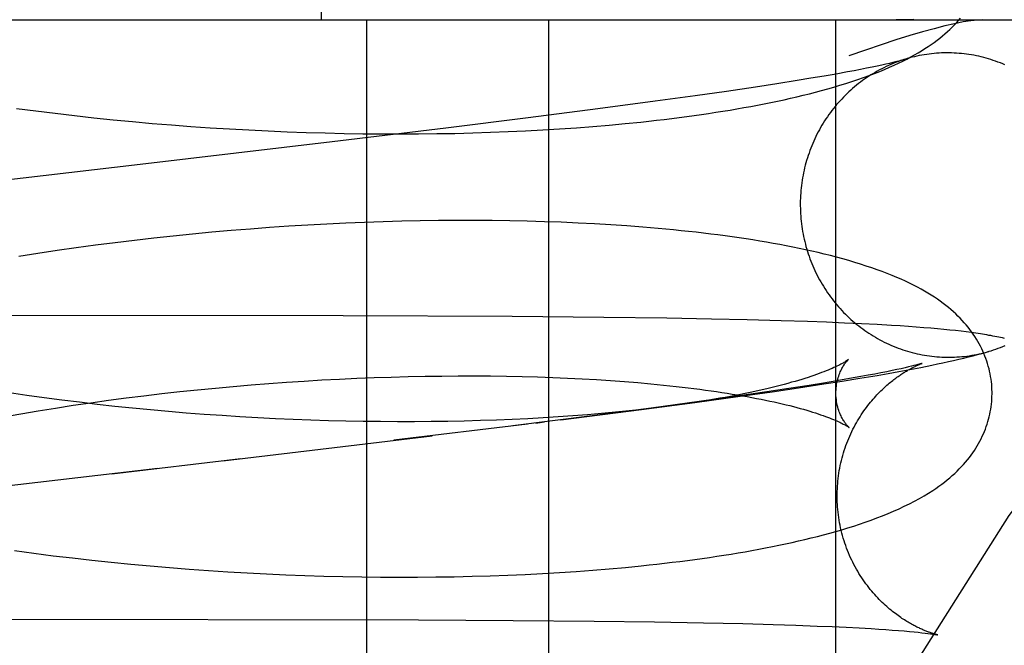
# Model space of a CAD drawing. Header units: inches. Extents: x 0 to 184, y 0 to 119.
# Tile 97 of 116: x 102.8587 to 102.9849, y 44.6839 to 44.7641. Entities that reach past the tile are written whole.
import ezdxf

# ---------------------------------------------------------------- set-up
doc = ezdxf.new("R2010")
doc.units = ezdxf.units.IN
doc.header["$LTSCALE"] = 10.121375
doc.header["$MEASUREMENT"] = 0
doc.linetypes.add('HIDDEN', pattern=[0.2, 0.1, -0.1])
doc.layers.add('DEFAULT_2', color=8, linetype='HIDDEN')

msp = doc.modelspace()

# ---------------------------------------------------------------- linework, layer by layer
at = {"layer": 'DEFAULT_2', "color": 8, "linetype": 'HIDDEN'}
for p, q in [((102.89736, 44.76409), (102.89736, 45.13909)), ((102.78655, 44.76409), (103.1221, 44.76409)), ((102.90315, 44.76409), (102.90315, 44.60784)), ((102.92645, 44.76409), (102.92645, 44.60784)), ((102.96321, 44.76409), (102.96321, 44.60784)), ((102.96721, 44.75787), (102.96645, 44.75772)), ((102.96792, 44.75801), (102.96721, 44.75787)), ((102.96856, 44.75815), (102.96792, 44.75801)), ((102.96915, 44.75828), (102.96856, 44.75815)), ((102.96968, 44.75839), (102.96915, 44.75828)), ((102.97014, 44.7585), (102.96968, 44.75839)), ((102.97056, 44.7586), (102.97014, 44.7585)), ((102.97091, 44.75869), (102.97056, 44.7586)), ((102.96009, 44.75659), (102.9583, 44.7563)), ((102.96177, 44.75687), (102.96009, 44.75659)), ((102.96332, 44.75714), (102.96177, 44.75687)), ((102.96475, 44.7574), (102.96332, 44.75714)), ((102.96563, 44.75756), (102.96475, 44.7574)), ((102.96645, 44.75772), (102.96563, 44.75756)), ((102.95296, 44.75547), (102.94925, 44.75492)), ((102.95573, 44.75589), (102.95296, 44.75547)), ((102.9583, 44.7563), (102.95573, 44.75589)), ((102.94526, 44.75436), (102.94013, 44.75365)), ((102.94925, 44.75492), (102.94526, 44.75436)), ((102.85831, 44.75274), (102.86077, 44.75241)), ((102.94013, 44.75365), (102.93277, 44.75268)), ((102.86077, 44.75241), (102.86324, 44.75211)), ((102.86324, 44.75211), (102.86571, 44.75182)), ((102.86571, 44.75182), (102.8682, 44.75154)), ((102.8682, 44.75154), (102.87068, 44.75129)), ((102.92386, 44.75154), (102.9133, 44.75022)), ((102.93277, 44.75268), (102.92386, 44.75154)), ((102.87068, 44.75129), (102.87317, 44.75105)), ((102.87317, 44.75105), (102.87566, 44.75082)), ((102.87566, 44.75082), (102.87814, 44.75062)), ((102.87814, 44.75062), (102.88063, 44.75043)), ((102.88063, 44.75043), (102.88311, 44.75026)), ((102.88311, 44.75026), (102.88559, 44.75011)), ((102.9133, 44.75022), (102.89876, 44.74847)), ((102.92789, 44.75011), (102.93003, 44.75026)), ((102.93003, 44.75026), (102.93215, 44.75042)), ((102.93215, 44.75042), (102.93423, 44.7506)), ((102.93423, 44.7506), (102.93628, 44.75079)), ((102.93628, 44.75079), (102.9383, 44.75099)), ((102.88559, 44.75011), (102.88806, 44.74997)), ((102.88806, 44.74997), (102.89053, 44.74985)), ((102.89053, 44.74985), (102.89298, 44.74975)), ((102.89298, 44.74975), (102.89543, 44.74966)), ((102.89543, 44.74966), (102.89786, 44.74959)), ((102.89786, 44.74959), (102.90028, 44.74953)), ((102.90028, 44.74953), (102.90269, 44.74949)), ((102.90269, 44.74949), (102.90508, 44.74947)), ((102.90508, 44.74947), (102.90746, 44.74947)), ((102.90746, 44.74947), (102.90982, 44.74948)), ((102.90982, 44.74948), (102.91216, 44.7495)), ((102.91216, 44.7495), (102.91447, 44.74954)), ((102.91447, 44.74954), (102.91677, 44.7496)), ((102.91677, 44.7496), (102.91904, 44.74967)), ((102.91904, 44.74967), (102.92129, 44.74976)), ((102.92129, 44.74976), (102.92352, 44.74986)), ((102.92352, 44.74986), (102.92572, 44.74998)), ((102.92572, 44.74998), (102.92789, 44.75011)), ((102.89319, 44.73763), (102.89073, 44.73747)), ((102.89563, 44.73778), (102.89319, 44.73763)), ((102.89806, 44.73791), (102.89563, 44.73778)), ((102.90048, 44.73803), (102.89806, 44.73791)), ((102.90289, 44.73813), (102.90048, 44.73803)), ((102.90528, 44.73821), (102.90289, 44.73813)), ((102.90766, 44.73828), (102.90528, 44.73821)), ((102.91002, 44.73833), (102.90766, 44.73828)), ((102.91235, 44.73836), (102.91002, 44.73833)), ((102.91467, 44.73838), (102.91235, 44.73836)), ((102.91697, 44.73838), (102.91467, 44.73838)), ((102.91925, 44.73836), (102.91697, 44.73838)), ((102.9215, 44.73833), (102.91925, 44.73836)), ((102.92373, 44.73829), (102.9215, 44.73833)), ((102.92593, 44.73822), (102.92373, 44.73829)), ((102.9281, 44.73815), (102.92593, 44.73822)), ((102.93025, 44.73805), (102.9281, 44.73815)), ((102.93236, 44.73794), (102.93025, 44.73805)), ((102.93445, 44.73782), (102.93236, 44.73794)), ((102.93651, 44.73768), (102.93445, 44.73782)), ((102.87837, 44.73638), (102.87588, 44.73611)), ((102.88085, 44.73663), (102.87837, 44.73638)), ((102.88333, 44.73687), (102.88085, 44.73663)), ((102.8858, 44.73708), (102.88333, 44.73687)), ((102.88827, 44.73728), (102.8858, 44.73708)), ((102.89073, 44.73747), (102.88827, 44.73728)), ((102.86844, 44.73521), (102.86596, 44.73487)), ((102.87092, 44.73553), (102.86844, 44.73521)), ((102.8734, 44.73583), (102.87092, 44.73553)), ((102.87588, 44.73611), (102.8734, 44.73583)), ((102.86103, 44.73415), (102.85858, 44.73376)), ((102.8635, 44.73452), (102.86103, 44.73415)), ((102.86596, 44.73487), (102.8635, 44.73452)), ((102.90013, 44.72615), (102.85275, 44.72619)), ((102.9218, 44.72606), (102.90013, 44.72615)), ((102.93355, 44.72596), (102.9218, 44.72606)), ((102.94161, 44.72585), (102.93355, 44.72596)), ((102.94735, 44.72575), (102.94161, 44.72585)), ((102.95192, 44.72565), (102.94735, 44.72575)), ((102.95629, 44.72553), (102.95192, 44.72565)), ((102.95964, 44.72543), (102.95629, 44.72553)), ((102.96207, 44.72534), (102.95964, 44.72543)), ((102.96439, 44.72524), (102.96207, 44.72534)), ((102.96656, 44.72514), (102.96439, 44.72524)), ((102.96856, 44.72504), (102.96656, 44.72514)), ((102.97039, 44.72493), (102.96856, 44.72504)), ((102.97152, 44.72486), (102.97039, 44.72493)), ((102.97258, 44.72479), (102.97152, 44.72486)), ((102.97358, 44.72472), (102.97258, 44.72479)), ((102.97453, 44.72464), (102.97358, 44.72472)), ((102.97543, 44.72457), (102.97453, 44.72464)), ((102.97629, 44.72449), (102.97543, 44.72457)), ((102.9771, 44.72442), (102.97629, 44.72449)), ((102.97788, 44.72434), (102.9771, 44.72442)), ((102.97862, 44.72426), (102.97788, 44.72434)), ((102.97932, 44.72418), (102.97862, 44.72426)), ((102.97998, 44.72409), (102.97932, 44.72418)), ((102.98062, 44.72401), (102.97998, 44.72409)), ((102.96488, 44.72055), (102.96451, 44.72029)), ((102.96825, 44.7187), (102.9674, 44.71854)), ((102.96905, 44.71885), (102.96825, 44.7187)), ((102.96855, 44.71853), (102.96997, 44.71878)), ((102.96979, 44.719), (102.96905, 44.71885)), ((102.97047, 44.71914), (102.96979, 44.719)), ((102.96997, 44.71878), (102.97136, 44.71903)), ((102.97109, 44.71927), (102.97047, 44.71914)), ((102.97165, 44.71939), (102.97109, 44.71927)), ((102.97136, 44.71903), (102.97275, 44.71929)), ((102.97215, 44.7195), (102.97165, 44.71939)), ((102.97258, 44.71961), (102.97215, 44.7195)), ((102.97296, 44.7197), (102.97258, 44.71961)), ((102.97275, 44.71929), (102.97416, 44.71956)), ((102.97328, 44.71978), (102.97296, 44.7197)), ((102.97354, 44.71985), (102.97328, 44.71978)), ((102.97416, 44.71956), (102.97559, 44.71984)), ((102.88836, 44.71732), (102.89064, 44.7175)), ((102.89064, 44.7175), (102.89291, 44.71766)), ((102.89291, 44.71766), (102.89517, 44.71781)), ((102.89517, 44.71781), (102.89743, 44.71794)), ((102.89743, 44.71794), (102.89967, 44.71806)), ((102.89967, 44.71806), (102.90189, 44.71816)), ((102.90189, 44.71816), (102.90411, 44.71825)), ((102.90411, 44.71825), (102.9063, 44.71832)), ((102.9063, 44.71832), (102.90848, 44.71838)), ((102.90848, 44.71838), (102.91064, 44.71843)), ((102.91064, 44.71843), (102.91278, 44.71845)), ((102.91278, 44.71845), (102.91489, 44.71847)), ((102.91489, 44.71847), (102.91698, 44.71847)), ((102.91698, 44.71847), (102.91904, 44.71846)), ((102.91904, 44.71846), (102.92108, 44.71843)), ((102.92108, 44.71843), (102.92308, 44.71839)), ((102.92308, 44.71839), (102.92506, 44.71833)), ((102.92506, 44.71833), (102.927, 44.71827)), ((102.927, 44.71827), (102.92891, 44.71818)), ((102.92891, 44.71818), (102.93079, 44.71809)), ((102.93079, 44.71809), (102.93262, 44.71799)), ((102.93262, 44.71799), (102.93442, 44.71787)), ((102.93442, 44.71787), (102.93618, 44.71774)), ((102.93618, 44.71774), (102.9379, 44.7176)), ((102.9585, 44.71693), (102.96174, 44.71743)), ((102.9617, 44.71755), (102.95986, 44.71725)), ((102.96342, 44.71783), (102.9617, 44.71755)), ((102.96174, 44.71743), (102.96408, 44.71779)), ((102.96502, 44.71811), (102.96342, 44.71783)), ((102.96408, 44.71779), (102.96635, 44.71816)), ((102.96649, 44.71837), (102.96502, 44.71811)), ((102.96635, 44.71816), (102.96855, 44.71853)), ((102.9674, 44.71854), (102.96649, 44.71837)), ((102.85962, 44.71597), (102.8574, 44.71629)), ((102.87463, 44.71592), (102.87692, 44.71619)), ((102.87692, 44.71619), (102.87921, 44.71645)), ((102.87921, 44.71645), (102.8815, 44.71669)), ((102.8815, 44.71669), (102.88379, 44.71691)), ((102.88379, 44.71691), (102.88607, 44.71712)), ((102.88607, 44.71712), (102.88836, 44.71732)), ((102.95443, 44.71642), (102.95065, 44.71587)), ((102.95073, 44.71581), (102.95513, 44.71644)), ((102.95724, 44.71684), (102.95443, 44.71642)), ((102.95513, 44.71644), (102.9585, 44.71693)), ((102.95986, 44.71725), (102.95724, 44.71684)), ((102.86186, 44.71566), (102.85962, 44.71597)), ((102.8641, 44.71536), (102.86186, 44.71566)), ((102.86636, 44.71508), (102.8641, 44.71536)), ((102.86554, 44.7147), (102.8678, 44.71502)), ((102.86863, 44.71481), (102.86636, 44.71508)), ((102.8678, 44.71502), (102.87007, 44.71534)), ((102.87007, 44.71534), (102.87235, 44.71564)), ((102.87235, 44.71564), (102.87463, 44.71592)), ((102.93837, 44.71414), (102.94519, 44.71505)), ((102.94577, 44.71518), (102.93962, 44.71434)), ((102.94519, 44.71505), (102.95073, 44.71581)), ((102.95065, 44.71587), (102.94577, 44.71518)), ((102.85663, 44.71323), (102.85884, 44.71362)), ((102.85884, 44.71362), (102.86106, 44.71399)), ((102.86106, 44.71399), (102.86329, 44.71435)), ((102.86329, 44.71435), (102.86554, 44.7147)), ((102.8709, 44.71456), (102.86863, 44.71481)), ((102.87318, 44.71433), (102.8709, 44.71456)), ((102.87547, 44.7141), (102.87318, 44.71433)), ((102.87776, 44.7139), (102.87547, 44.7141)), ((102.88005, 44.71371), (102.87776, 44.7139)), ((102.88235, 44.71353), (102.88005, 44.71371)), ((102.92806, 44.71282), (102.93837, 44.71414)), ((102.93326, 44.71364), (102.93144, 44.71349)), ((102.93962, 44.71434), (102.93206, 44.71336)), ((102.93504, 44.71381), (102.93326, 44.71364)), ((102.93678, 44.71398), (102.93504, 44.71381)), ((102.93848, 44.71417), (102.93678, 44.71398)), ((102.94013, 44.71437), (102.93848, 44.71417)), ((102.88464, 44.71337), (102.88235, 44.71353)), ((102.88693, 44.71322), (102.88464, 44.71337)), ((102.88921, 44.71309), (102.88693, 44.71322)), ((102.89149, 44.71298), (102.88921, 44.71309)), ((102.89376, 44.71288), (102.89149, 44.71298)), ((102.89602, 44.71279), (102.89376, 44.71288)), ((102.89826, 44.71272), (102.89602, 44.71279)), ((102.9005, 44.71267), (102.89826, 44.71272)), ((102.90272, 44.71262), (102.9005, 44.71267)), ((102.90493, 44.7126), (102.90272, 44.71262)), ((102.90711, 44.71258), (102.90493, 44.7126)), ((102.90928, 44.71259), (102.90711, 44.71258)), ((102.91143, 44.7126), (102.90928, 44.71259)), ((102.91356, 44.71263), (102.91143, 44.7126)), ((102.91566, 44.71268), (102.91356, 44.71263)), ((102.91774, 44.71273), (102.91566, 44.71268)), ((102.91979, 44.7128), (102.91774, 44.71273)), ((102.92181, 44.71289), (102.91979, 44.7128)), ((102.9238, 44.71298), (102.92181, 44.71289)), ((102.93206, 44.71336), (102.92191, 44.71207)), ((102.92576, 44.71309), (102.9238, 44.71298)), ((102.92485, 44.71242), (102.92593, 44.71256)), ((102.92769, 44.71321), (102.92576, 44.71309)), ((102.92958, 44.71334), (102.92769, 44.71321)), ((102.93144, 44.71349), (102.92958, 44.71334)), ((102.92377, 44.71229), (102.90666, 44.71021)), ((102.88472, 44.7076), (102.91155, 44.71079)), ((102.87051, 44.70593), (102.88703, 44.70788)), ((102.87639, 44.70662), (102.84835, 44.7033)), ((102.85805, 44.69608), (102.86051, 44.69575)), ((102.86051, 44.69575), (102.86298, 44.69543)), ((102.86298, 44.69543), (102.86546, 44.69514)), ((102.86546, 44.69514), (102.86795, 44.69486)), ((102.86795, 44.69486), (102.87044, 44.69459)), ((102.87044, 44.69459), (102.87293, 44.69435)), ((102.87293, 44.69435), (102.87542, 44.69412)), ((102.87542, 44.69412), (102.87791, 44.69391)), ((102.87791, 44.69391), (102.8804, 44.69371)), ((102.8804, 44.69371), (102.88289, 44.69353)), ((102.88289, 44.69353), (102.88538, 44.69337)), ((102.92786, 44.69327), (102.93002, 44.69341)), ((102.93002, 44.69341), (102.93215, 44.69357)), ((102.93215, 44.69357), (102.93425, 44.69374)), ((102.93425, 44.69374), (102.93631, 44.69393)), ((102.93631, 44.69393), (102.93835, 44.69413)), ((102.88538, 44.69337), (102.88786, 44.69323)), ((102.88786, 44.69323), (102.89033, 44.6931)), ((102.89033, 44.6931), (102.89279, 44.69299)), ((102.89279, 44.69299), (102.89525, 44.6929)), ((102.89525, 44.6929), (102.89769, 44.69282)), ((102.89769, 44.69282), (102.90012, 44.69276)), ((102.90012, 44.69276), (102.90254, 44.69272)), ((102.90254, 44.69272), (102.90494, 44.69269)), ((102.90494, 44.69269), (102.90733, 44.69267)), ((102.90733, 44.69267), (102.90969, 44.69268)), ((102.90969, 44.69268), (102.91204, 44.6927)), ((102.91204, 44.6927), (102.91437, 44.69273)), ((102.91437, 44.69273), (102.91668, 44.69279)), ((102.91668, 44.69279), (102.91897, 44.69285)), ((102.91897, 44.69285), (102.92123, 44.69293)), ((102.92123, 44.69293), (102.92347, 44.69303)), ((102.92347, 44.69303), (102.92568, 44.69314)), ((102.92568, 44.69314), (102.92786, 44.69327)), ((102.83255, 44.68734), (102.90982, 44.68719)), ((102.90982, 44.68719), (102.92193, 44.68713)), ((102.92193, 44.68713), (102.93229, 44.68704)), ((102.93229, 44.68704), (102.94002, 44.68694)), ((102.94002, 44.68694), (102.94633, 44.68683)), ((102.94633, 44.68683), (102.95136, 44.68672)), ((102.95136, 44.68672), (102.95525, 44.68662)), ((102.95525, 44.68662), (102.95816, 44.68652)), ((102.95816, 44.68652), (102.96088, 44.68642)), ((102.96088, 44.68642), (102.96279, 44.68634)), ((102.96279, 44.68634), (102.96458, 44.68626)), ((102.96458, 44.68626), (102.96625, 44.68617)), ((102.96625, 44.68617), (102.9678, 44.68609)), ((102.9678, 44.68609), (102.96877, 44.68603)), ((102.96877, 44.68603), (102.96967, 44.68597)), ((102.96967, 44.68597), (102.97051, 44.6859)), ((102.97051, 44.6859), (102.9713, 44.68584)), ((102.9713, 44.68584), (102.97203, 44.68578)), ((102.97203, 44.68578), (102.9727, 44.68572)), ((102.9727, 44.68572), (102.9733, 44.68567)), ((102.9733, 44.68567), (102.97383, 44.68561)), ((102.97383, 44.68561), (102.9743, 44.68556)), ((102.9743, 44.68556), (102.97472, 44.68551)), ((102.97472, 44.68551), (102.97508, 44.68547)), ((102.97633, 44.68528), (102.97634, 44.68528))]:
    msp.add_line(p, q, dxfattribs=at)
for points in [[(103.07604, 44.76409), (103.06037, 44.76216), (103.04487, 44.75651), (103.02977, 44.74752), (103.01487, 44.73525), (103.00002, 44.71957), (102.98545, 44.70056), (102.97118, 44.67807), (102.95746, 44.65228), (102.94447, 44.6233), (102.93238, 44.59135), (102.92136, 44.55668), (102.91154, 44.51957), (102.90304, 44.48033), (102.89595, 44.43929), (102.89036, 44.39678), (102.88632, 44.35317), (102.88388, 44.30882), (102.88306, 44.26409)], [(102.9383, 44.75099), (102.9393, 44.7511), (102.94029, 44.75121), (102.94127, 44.75133), (102.94225, 44.75145), (102.94321, 44.75157), (102.94417, 44.75169), (102.94511, 44.75182), (102.94605, 44.75196), (102.94698, 44.75209), (102.9479, 44.75224), (102.94881, 44.75238), (102.94972, 44.75253), (102.95061, 44.75268), (102.9515, 44.75284), (102.95238, 44.75299), (102.95325, 44.75316), (102.95411, 44.75333), (102.95496, 44.7535), (102.95581, 44.75367), (102.95664, 44.75385), (102.95746, 44.75404), (102.95828, 44.75423), (102.95908, 44.75442), (102.95988, 44.75462), (102.96067, 44.75482), (102.96145, 44.75503), (102.96223, 44.75524), (102.96301, 44.75547), (102.96379, 44.7557), (102.96456, 44.75594), (102.96533, 44.75618), (102.96608, 44.75643), (102.96682, 44.75669), (102.96753, 44.75695), (102.96822, 44.75721), (102.96889, 44.75747), (102.96953, 44.75774), (102.97014, 44.758), (102.97073, 44.75826), (102.9713, 44.75853), (102.97184, 44.75879), (102.97237, 44.75906), (102.97287, 44.75933), (102.97336, 44.75959), (102.97382, 44.75986), (102.97426, 44.76013), (102.97469, 44.7604), (102.9751, 44.76066), (102.97549, 44.76093), (102.97587, 44.7612), (102.97624, 44.76147), (102.97659, 44.76174), (102.97693, 44.76202), (102.97725, 44.76229), (102.97757, 44.76257), (102.97787, 44.76285), (102.97817, 44.76313), (102.97845, 44.76342), (102.97872, 44.76371), (102.97898, 44.764), (102.97924, 44.76429)], [(102.98211, 44.76409), (102.98141, 44.76406), (102.98058, 44.76396), (102.9796, 44.76381), (102.97849, 44.76359), (102.97725, 44.7633), (102.97588, 44.76295), (102.97438, 44.76254), (102.97274, 44.76206), (102.97098, 44.76151), (102.96909, 44.76089), (102.96706, 44.76021), (102.96492, 44.75946)], [(102.97325, 44.76412), (102.97253, 44.7641), (102.97178, 44.76409), (102.971, 44.76409)], [(102.972, 44.75899), (102.97181, 44.75893), (102.97151, 44.75882), (102.9712, 44.75871), (102.9709, 44.7586), (102.97061, 44.75848), (102.97031, 44.75836), (102.97002, 44.75823), (102.96973, 44.75809), (102.96944, 44.75795), (102.96915, 44.75781), (102.96887, 44.75766), (102.96858, 44.75751), (102.9683, 44.75735), (102.96803, 44.75718), (102.96775, 44.75702), (102.96748, 44.75684), (102.96721, 44.75666), (102.96695, 44.75648), (102.96669, 44.75629), (102.96643, 44.7561), (102.96617, 44.75591), (102.96592, 44.7557), (102.96567, 44.7555), (102.96542, 44.75529), (102.96518, 44.75508), (102.96494, 44.75486), (102.96471, 44.75464), (102.96448, 44.75441), (102.96425, 44.75418), (102.96403, 44.75394), (102.96381, 44.75371), (102.96359, 44.75346), (102.96338, 44.75322), (102.96317, 44.75297), (102.96297, 44.75272), (102.96277, 44.75246), (102.96257, 44.7522), (102.96238, 44.75194), (102.96219, 44.75167), (102.96201, 44.7514), (102.96183, 44.75113), (102.96166, 44.75085), (102.96149, 44.75057), (102.96133, 44.75029), (102.96117, 44.75001), (102.96101, 44.74972), (102.96086, 44.74943), (102.96072, 44.74913), (102.96058, 44.74884), (102.96044, 44.74854), (102.96031, 44.74824), (102.96018, 44.74794), (102.96006, 44.74764), (102.95995, 44.74733), (102.95984, 44.74702), (102.95973, 44.74671), (102.95963, 44.7464), (102.95953, 44.74608), (102.95944, 44.74577), (102.95936, 44.74545), (102.95928, 44.74513), (102.9592, 44.74481), (102.95914, 44.74449), (102.95907, 44.74417), (102.95901, 44.74384), (102.95896, 44.74352), (102.95891, 44.74319), (102.95887, 44.74287), (102.95883, 44.74254), (102.9588, 44.74221), (102.95877, 44.74189), (102.95875, 44.74156), (102.95873, 44.74123), (102.95872, 44.7409), (102.95872, 44.74057), (102.95872, 44.74024), (102.95873, 44.73991), (102.95874, 44.73958), (102.95875, 44.73925)], [(102.98494, 44.75832), (102.98465, 44.75844), (102.98435, 44.75857), (102.98405, 44.75868), (102.98375, 44.75879), (102.98344, 44.75889), (102.98314, 44.75899), (102.98283, 44.75909), (102.98252, 44.75918), (102.98222, 44.75926), (102.9819, 44.75934), (102.98159, 44.75941), (102.98128, 44.75948), (102.98096, 44.75954), (102.98065, 44.7596), (102.98033, 44.75965), (102.98002, 44.75969), (102.9797, 44.75973), (102.97938, 44.75977), (102.97906, 44.75979), (102.97874, 44.75982), (102.97842, 44.75983), (102.97811, 44.75985), (102.97779, 44.75985), (102.97747, 44.75985), (102.97715, 44.75985), (102.97683, 44.75984), (102.97651, 44.75982), (102.97619, 44.7598), (102.97587, 44.75977), (102.97555, 44.75974), (102.97523, 44.7597), (102.97492, 44.75966), (102.9746, 44.75961), (102.97429, 44.75956), (102.97397, 44.7595), (102.97366, 44.75943), (102.97335, 44.75936), (102.97304, 44.75928), (102.97273, 44.7592), (102.97242, 44.75912), (102.97211, 44.75902), (102.97197, 44.75898)], [(102.97197, 44.75898), (102.97193, 44.75896), (102.97188, 44.75895), (102.97181, 44.75893), (102.97174, 44.75891), (102.97166, 44.75889), (102.97156, 44.75886), (102.97146, 44.75883), (102.97134, 44.7588), (102.97121, 44.75876), (102.97107, 44.75873), (102.97091, 44.75869)], [(102.89876, 44.74847), (102.87413, 44.74556), (102.84354, 44.74194)], [(102.95875, 44.73925), (102.95877, 44.73893), (102.9588, 44.7386), (102.95883, 44.73827), (102.95887, 44.73794), (102.95892, 44.73762), (102.95896, 44.73729), (102.95902, 44.73697), (102.95908, 44.73664), (102.95914, 44.73632), (102.95921, 44.736), (102.95929, 44.73568), (102.95937, 44.73536), (102.95945, 44.73504), (102.95954, 44.73472), (102.95964, 44.73441), (102.95974, 44.7341), (102.95985, 44.73379), (102.95996, 44.73348), (102.96008, 44.73317), (102.9602, 44.73286), (102.96032, 44.73256), (102.96045, 44.73226), (102.96059, 44.73196), (102.96073, 44.73167), (102.96088, 44.73137), (102.96103, 44.73108), (102.96118, 44.73079), (102.96134, 44.73051), (102.96151, 44.73022), (102.96168, 44.72994), (102.96185, 44.72967), (102.96203, 44.72939), (102.96221, 44.72912), (102.9624, 44.72886), (102.96259, 44.72859), (102.96279, 44.72833), (102.96299, 44.72807), (102.96319, 44.72782), (102.9634, 44.72757), (102.96361, 44.72732), (102.96383, 44.72708), (102.96405, 44.72684), (102.96427, 44.7266), (102.9645, 44.72637), (102.96473, 44.72615), (102.96497, 44.72592), (102.96521, 44.7257), (102.96545, 44.72549), (102.9657, 44.72528), (102.96595, 44.72507), (102.9662, 44.72487), (102.96646, 44.72467), (102.96672, 44.72448), (102.96698, 44.72429), (102.96724, 44.7241), (102.96751, 44.72392), (102.96778, 44.72375), (102.96806, 44.72358), (102.96834, 44.72341), (102.96862, 44.72325), (102.9689, 44.7231), (102.96918, 44.72295), (102.96947, 44.7228), (102.96976, 44.72266), (102.97005, 44.72252), (102.97034, 44.72239), (102.97064, 44.72227), (102.97094, 44.72215), (102.97124, 44.72203), (102.97154, 44.72192), (102.97184, 44.72182), (102.97215, 44.72172), (102.97246, 44.72162), (102.97276, 44.72154), (102.97307, 44.72145), (102.97338, 44.72137), (102.9737, 44.7213), (102.97401, 44.72123), (102.97432, 44.72117), (102.97464, 44.72112), (102.97495, 44.72107), (102.97527, 44.72102), (102.97559, 44.72098), (102.97591, 44.72095), (102.97622, 44.72092), (102.97654, 44.7209), (102.97686, 44.72088), (102.97718, 44.72087), (102.9775, 44.72086), (102.97782, 44.72086), (102.97814, 44.72086), (102.97846, 44.72087), (102.97878, 44.72089), (102.9791, 44.72091), (102.97942, 44.72094), (102.97974, 44.72097), (102.98005, 44.72101), (102.98037, 44.72105), (102.98069, 44.7211), (102.981, 44.72116), (102.98131, 44.72122), (102.98163, 44.72128), (102.98194, 44.72135), (102.98225, 44.72143), (102.98256, 44.72151), (102.98287, 44.7216)], [(102.98329, 44.71643), (102.98328, 44.71672), (102.98326, 44.71705), (102.98324, 44.71739), (102.9832, 44.71772), (102.98316, 44.71806), (102.98311, 44.71839), (102.98305, 44.71872), (102.98298, 44.71905), (102.9829, 44.71938), (102.98281, 44.71971), (102.98272, 44.72004), (102.98262, 44.72036), (102.9825, 44.72068), (102.98238, 44.721), (102.98225, 44.72132), (102.98211, 44.72164), (102.98197, 44.72195), (102.98181, 44.72227), (102.98164, 44.72258), (102.98147, 44.72289), (102.98128, 44.72319), (102.98109, 44.7235), (102.98089, 44.7238), (102.98067, 44.7241), (102.98045, 44.7244), (102.98022, 44.7247), (102.97998, 44.72499), (102.97973, 44.72528), (102.97947, 44.72556), (102.9792, 44.72585), (102.97892, 44.72613), (102.97863, 44.72641), (102.97833, 44.72668), (102.97802, 44.72696), (102.97769, 44.72723), (102.97736, 44.72749), (102.97701, 44.72776), (102.97666, 44.72802), (102.97629, 44.72828), (102.9759, 44.72854), (102.9755, 44.7288), (102.97508, 44.72906), (102.97465, 44.72931), (102.9742, 44.72957), (102.97372, 44.72983), (102.97323, 44.73008), (102.97272, 44.73033), (102.97219, 44.73059), (102.97164, 44.73084), (102.97107, 44.73109), (102.97047, 44.73134), (102.96986, 44.73158), (102.96922, 44.73183), (102.96856, 44.73207), (102.96787, 44.73231), (102.96717, 44.73254), (102.96644, 44.73278), (102.96569, 44.73301), (102.96493, 44.73323), (102.96416, 44.73345), (102.96337, 44.73366), (102.96258, 44.73387), (102.96179, 44.73407), (102.96099, 44.73426), (102.96019, 44.73444), (102.95938, 44.73462), (102.95857, 44.7348), (102.95775, 44.73496), (102.95693, 44.73513), (102.95609, 44.73528), (102.95525, 44.73544), (102.9544, 44.73559), (102.95353, 44.73573), (102.95266, 44.73588), (102.95178, 44.73601), (102.95089, 44.73615), (102.94999, 44.73628), (102.94908, 44.7364), (102.94816, 44.73652), (102.94724, 44.73664), (102.9463, 44.73676), (102.94536, 44.73687), (102.94441, 44.73697), (102.94345, 44.73707), (102.94249, 44.73717), (102.94151, 44.73727), (102.94053, 44.73736), (102.93954, 44.73744), (102.93853, 44.73753), (102.93651, 44.73768)], [(102.98488, 44.72327), (102.98464, 44.72332), (102.98439, 44.72337), (102.98414, 44.72342), (102.98389, 44.72347), (102.98364, 44.72352), (102.98339, 44.72357), (102.98313, 44.72362), (102.98287, 44.72366), (102.98261, 44.72371), (102.98234, 44.72375), (102.98207, 44.7238), (102.98179, 44.72384), (102.98151, 44.72388), (102.98122, 44.72393), (102.98062, 44.72401)], [(102.97559, 44.71984), (102.9763, 44.71999), (102.977, 44.72014), (102.97769, 44.72029), (102.97837, 44.72044), (102.97902, 44.72059), (102.97966, 44.72074), (102.98027, 44.72089), (102.98086, 44.72104), (102.98143, 44.72119), (102.98196, 44.72134), (102.98247, 44.72148), (102.98294, 44.72162)], [(102.98294, 44.72162), (102.98317, 44.72169), (102.98348, 44.72179), (102.98378, 44.72189), (102.98408, 44.722), (102.98438, 44.72211), (102.98468, 44.72223), (102.98498, 44.72236)], [(102.96451, 44.72029), (102.96442, 44.72024), (102.96431, 44.72018), (102.9642, 44.72011), (102.96407, 44.72004), (102.96392, 44.71997), (102.96377, 44.71988), (102.9636, 44.7198), (102.96342, 44.71971), (102.96322, 44.71962), (102.96301, 44.71952), (102.96279, 44.71942), (102.96255, 44.71932), (102.96229, 44.71921), (102.96202, 44.7191), (102.96174, 44.71899), (102.96144, 44.71888), (102.96113, 44.71876), (102.9608, 44.71864), (102.96045, 44.71852), (102.96009, 44.7184), (102.95971, 44.71827), (102.95932, 44.71815), (102.95892, 44.71802), (102.9585, 44.71789), (102.95806, 44.71776), (102.95761, 44.71764), (102.95714, 44.71751), (102.95666, 44.71738), (102.95616, 44.71724), (102.95565, 44.71711), (102.95513, 44.71698), (102.95459, 44.71685), (102.95403, 44.71672), (102.95346, 44.7166), (102.95288, 44.71647), (102.95228, 44.71634), (102.95167, 44.71621), (102.95105, 44.71608), (102.95041, 44.71596), (102.94976, 44.71584), (102.94909, 44.71571), (102.94841, 44.71559), (102.94772, 44.71547), (102.94702, 44.71535), (102.9463, 44.71524), (102.94557, 44.71512), (102.94483, 44.71501), (102.94408, 44.71489), (102.94331, 44.71479), (102.94253, 44.71468)], [(102.96329, 44.71618), (102.96329, 44.71641), (102.9633, 44.71666), (102.96332, 44.71691), (102.96334, 44.71716), (102.96338, 44.71739), (102.96342, 44.71762), (102.96346, 44.71784), (102.96352, 44.71805), (102.96357, 44.71825), (102.96364, 44.71845), (102.9637, 44.71863), (102.96377, 44.71881), (102.96384, 44.71897), (102.96391, 44.71913), (102.96398, 44.71927), (102.96405, 44.71941), (102.96412, 44.71954), (102.96419, 44.71966), (102.96425, 44.71977), (102.96432, 44.71987), (102.96438, 44.71996), (102.96444, 44.72005), (102.9645, 44.72013), (102.96456, 44.7202), (102.96461, 44.72027), (102.96466, 44.72032), (102.96471, 44.72037), (102.96475, 44.72042), (102.96478, 44.72046), (102.96481, 44.72049), (102.96484, 44.72051), (102.96486, 44.72053), (102.96487, 44.72054)], [(102.96348, 44.70198), (102.96346, 44.70229), (102.96345, 44.70263), (102.96344, 44.70297), (102.96345, 44.70331), (102.96345, 44.70364), (102.96347, 44.70398), (102.96348, 44.70432), (102.96351, 44.70466), (102.96354, 44.70499), (102.96358, 44.70533), (102.96362, 44.70566), (102.96367, 44.706), (102.96372, 44.70633), (102.96378, 44.70666), (102.96385, 44.70699), (102.96392, 44.70731), (102.964, 44.70764), (102.96408, 44.70796), (102.96417, 44.70828), (102.96426, 44.7086), (102.96436, 44.70892), (102.96446, 44.70923), (102.96457, 44.70954), (102.96469, 44.70985), (102.9648, 44.71015), (102.96493, 44.71046), (102.96506, 44.71075), (102.96519, 44.71105), (102.96532, 44.71134), (102.96546, 44.71162), (102.96561, 44.7119), (102.96576, 44.71218), (102.96591, 44.71245), (102.96606, 44.71271), (102.96622, 44.71298), (102.96638, 44.71323), (102.96654, 44.71348), (102.9667, 44.71373), (102.96687, 44.71397), (102.96703, 44.7142), (102.9672, 44.71443), (102.96737, 44.71465), (102.96754, 44.71487), (102.96771, 44.71508), (102.96788, 44.71528), (102.96804, 44.71548), (102.96821, 44.71567), (102.96838, 44.71585), (102.96854, 44.71603), (102.96871, 44.71621), (102.96887, 44.71637), (102.96904, 44.71654), (102.9692, 44.71669), (102.96936, 44.71684), (102.96951, 44.71699), (102.96967, 44.71713), (102.96982, 44.71727), (102.96997, 44.7174), (102.97012, 44.71752), (102.97027, 44.71765), (102.97042, 44.71776), (102.97056, 44.71788), (102.9707, 44.71799), (102.97084, 44.71809), (102.97098, 44.71819), (102.97111, 44.71829), (102.97124, 44.71839), (102.97137, 44.71848), (102.9715, 44.71856), (102.97162, 44.71865), (102.97175, 44.71873), (102.97187, 44.71881), (102.97199, 44.71888), (102.9721, 44.71896), (102.97222, 44.71903), (102.97233, 44.71909), (102.97244, 44.71916), (102.97255, 44.71922), (102.97266, 44.71928), (102.97276, 44.71934), (102.97286, 44.71939), (102.97296, 44.71945), (102.97306, 44.7195), (102.97315, 44.71955), (102.97324, 44.71959), (102.97333, 44.71964), (102.97342, 44.71968), (102.9735, 44.71972), (102.97358, 44.71976), (102.97366, 44.71979), (102.97373, 44.71983), (102.9738, 44.71986), (102.97387, 44.71989), (102.97394, 44.71992), (102.974, 44.71994), (102.97405, 44.71997), (102.9741, 44.71999), (102.97415, 44.72), (102.97419, 44.72002), (102.97423, 44.72004), (102.97426, 44.72005), (102.97429, 44.72006), (102.97431, 44.72006), (102.97432, 44.72007), (102.97432, 44.72007)], [(102.97432, 44.72007), (102.97432, 44.72007), (102.9743, 44.72006), (102.97428, 44.72005), (102.97424, 44.72004), (102.9742, 44.72003), (102.97415, 44.72002), (102.9741, 44.72), (102.97403, 44.71998), (102.97395, 44.71996), (102.97386, 44.71993), (102.97377, 44.71991), (102.97366, 44.71988), (102.97354, 44.71985)], [(102.9379, 44.7176), (102.93958, 44.71745), (102.9404, 44.71737), (102.94121, 44.71729), (102.94201, 44.7172), (102.9428, 44.71712), (102.94358, 44.71703), (102.94434, 44.71694), (102.94509, 44.71684), (102.94583, 44.71675), (102.94656, 44.71665), (102.94728, 44.71655), (102.94798, 44.71645), (102.94867, 44.71635), (102.94935, 44.71624), (102.95001, 44.71613), (102.95066, 44.71603), (102.9513, 44.71592), (102.95192, 44.71581), (102.95253, 44.71569), (102.95313, 44.71558), (102.95371, 44.71547), (102.95427, 44.71535), (102.95483, 44.71523), (102.95536, 44.71512), (102.95589, 44.715), (102.9564, 44.71488), (102.95689, 44.71476), (102.95737, 44.71465), (102.95783, 44.71453), (102.95828, 44.71441), (102.95872, 44.71429), (102.95914, 44.71418), (102.95954, 44.71406), (102.95993, 44.71394), (102.9603, 44.71383), (102.96066, 44.71372), (102.961, 44.7136), (102.96133, 44.71349), (102.96164, 44.71339), (102.96194, 44.71328), (102.96222, 44.71317), (102.96248, 44.71307), (102.96273, 44.71298), (102.96297, 44.71288), (102.96319, 44.71279), (102.9634, 44.7127), (102.96359, 44.71261), (102.96377, 44.71253), (102.96393, 44.71245), (102.96409, 44.71237), (102.96422, 44.7123), (102.96435, 44.71224), (102.96446, 44.71218), (102.96456, 44.71212), (102.96465, 44.71207), (102.96473, 44.71202), (102.9648, 44.71198), (102.96485, 44.71194), (102.9649, 44.71191), (102.96494, 44.71189), (102.96496, 44.71187), (102.96497, 44.71187)], [(102.96497, 44.71187), (102.96498, 44.71186), (102.96499, 44.71185), (102.96498, 44.71185), (102.96497, 44.71187), (102.96495, 44.71188), (102.96492, 44.71191), (102.96489, 44.71194), (102.96485, 44.71198), (102.96481, 44.71202), (102.96476, 44.71207), (102.96471, 44.71213), (102.96465, 44.7122), (102.96459, 44.71227), (102.96453, 44.71236), (102.96446, 44.71245), (102.96439, 44.71255), (102.96432, 44.71265), (102.96424, 44.71277), (102.96417, 44.71289), (102.96409, 44.71303), (102.96402, 44.71317), (102.96394, 44.71333), (102.96386, 44.71349), (102.96379, 44.71367), (102.96372, 44.71385), (102.96365, 44.71405), (102.96358, 44.71426), (102.96352, 44.71447), (102.96346, 44.7147), (102.96341, 44.71493), (102.96337, 44.71517), (102.96334, 44.71542), (102.96331, 44.71568), (102.96329, 44.71594), (102.96329, 44.71618)], [(102.97571, 44.7038), (102.97609, 44.70405), (102.97647, 44.70432), (102.97684, 44.70459), (102.97719, 44.70486), (102.97754, 44.70514), (102.97787, 44.70541), (102.97819, 44.70569), (102.9785, 44.70597), (102.9788, 44.70626), (102.97909, 44.70655), (102.97937, 44.70684), (102.97964, 44.70713), (102.97989, 44.70742), (102.98014, 44.70772), (102.98038, 44.70802), (102.9806, 44.70832), (102.98082, 44.70862), (102.98102, 44.70892), (102.98121, 44.70922), (102.98139, 44.70952), (102.98157, 44.70982), (102.98173, 44.71012), (102.98189, 44.71042), (102.98204, 44.71073), (102.98218, 44.71104), (102.98231, 44.71135), (102.98243, 44.71166), (102.98255, 44.71197), (102.98265, 44.71228), (102.98275, 44.7126), (102.98284, 44.71292), (102.98292, 44.71324), (102.983, 44.71356), (102.98306, 44.71388), (102.98312, 44.7142), (102.98317, 44.71452), (102.98321, 44.71485), (102.98324, 44.71517), (102.98326, 44.7155), (102.98328, 44.71583), (102.98329, 44.71615), (102.98329, 44.71643)], [(102.94175, 44.71457), (102.94095, 44.71447), (102.94013, 44.71437)], [(102.93835, 44.69413), (102.93935, 44.69424), (102.94035, 44.69435), (102.94134, 44.69446), (102.94232, 44.69458), (102.94329, 44.6947), (102.94426, 44.69482), (102.94521, 44.69495), (102.94616, 44.69508), (102.9471, 44.69521), (102.94802, 44.69535), (102.94894, 44.69549), (102.94985, 44.69564), (102.95076, 44.69579), (102.95165, 44.69594), (102.95253, 44.6961), (102.95341, 44.69626), (102.95428, 44.69643), (102.95514, 44.6966), (102.95599, 44.69677), (102.95683, 44.69695), (102.95766, 44.69713), (102.95849, 44.69732), (102.9593, 44.69751), (102.96011, 44.6977), (102.96091, 44.6979), (102.9617, 44.69811), (102.96249, 44.69832), (102.96327, 44.69854), (102.96404, 44.69876), (102.9648, 44.69899), (102.96556, 44.69923), (102.96631, 44.69948), (102.96705, 44.69973), (102.96779, 44.69999), (102.96853, 44.70026), (102.96926, 44.70054), (102.96997, 44.70083), (102.97068, 44.70113), (102.97137, 44.70144), (102.97205, 44.70176), (102.97272, 44.70208), (102.97336, 44.70241), (102.97398, 44.70275), (102.97458, 44.7031), (102.97516, 44.70345), (102.97571, 44.7038)], [(102.97635, 44.68527), (102.97636, 44.68527), (102.97635, 44.68527), (102.97634, 44.68528), (102.97632, 44.68528), (102.9763, 44.68529), (102.97627, 44.68529), (102.97623, 44.6853), (102.97619, 44.68531), (102.97614, 44.68533), (102.97609, 44.68534), (102.97603, 44.68536), (102.97597, 44.68537), (102.9759, 44.68539), (102.97583, 44.68541), (102.97576, 44.68544), (102.97568, 44.68546), (102.9756, 44.68549), (102.97552, 44.68552), (102.97543, 44.68555), (102.97534, 44.68558), (102.97525, 44.68561), (102.97515, 44.68565), (102.97505, 44.68568), (102.97495, 44.68572), (102.97485, 44.68576), (102.97474, 44.68581), (102.97463, 44.68585), (102.97452, 44.6859), (102.97441, 44.68595), (102.97429, 44.686), (102.97417, 44.68605), (102.97405, 44.68611), (102.97393, 44.68617), (102.9738, 44.68623), (102.97367, 44.68629), (102.97354, 44.68636), (102.9734, 44.68643), (102.97327, 44.6865), (102.97313, 44.68657), (102.97298, 44.68665), (102.97284, 44.68673), (102.97269, 44.68682), (102.97254, 44.6869), (102.97239, 44.687), (102.97223, 44.68709), (102.97208, 44.68719), (102.97192, 44.68729), (102.97175, 44.6874), (102.97159, 44.68751), (102.97142, 44.68763), (102.97125, 44.68775), (102.97107, 44.68788), (102.9709, 44.68801), (102.97072, 44.68815), (102.97054, 44.68829), (102.97036, 44.68843), (102.97017, 44.68859), (102.96999, 44.68875), (102.9698, 44.68891), (102.96961, 44.68908), (102.96942, 44.68925), (102.96923, 44.68944), (102.96904, 44.68962), (102.96884, 44.68982), (102.96865, 44.69002), (102.96846, 44.69023), (102.96826, 44.69044), (102.96807, 44.69066), (102.96788, 44.69088), (102.96769, 44.69111), (102.9675, 44.69135), (102.96731, 44.69159), (102.96713, 44.69184), (102.96694, 44.69209), (102.96676, 44.69235), (102.96659, 44.69261), (102.96641, 44.69288), (102.96624, 44.69315), (102.96608, 44.69343), (102.96592, 44.69371), (102.96576, 44.69399), (102.9656, 44.69428), (102.96545, 44.69458), (102.96531, 44.69487), (102.96517, 44.69517), (102.96503, 44.69547), (102.9649, 44.69578), (102.96478, 44.69609), (102.96466, 44.6964), (102.96454, 44.69672), (102.96443, 44.69703), (102.96433, 44.69735), (102.96423, 44.69768), (102.96414, 44.698), (102.96405, 44.69833), (102.96397, 44.69866), (102.96389, 44.69899), (102.96382, 44.69932), (102.96376, 44.69965), (102.9637, 44.69998), (102.96365, 44.70032), (102.9636, 44.70066), (102.96356, 44.70099), (102.96353, 44.70133), (102.9635, 44.70167), (102.96348, 44.70198)], [(102.97508, 44.68547), (102.97539, 44.68543), (102.97552, 44.68541), (102.97565, 44.68539), (102.97576, 44.68537), (102.97586, 44.68536), (102.97595, 44.68534), (102.97603, 44.68533), (102.9761, 44.68532), (102.97616, 44.68531), (102.97622, 44.6853), (102.97626, 44.68529), (102.9763, 44.68528), (102.97632, 44.68528)]]:
    msp.add_lwpolyline(points, dxfattribs=at)

doc.saveas('drawing.dxf')
